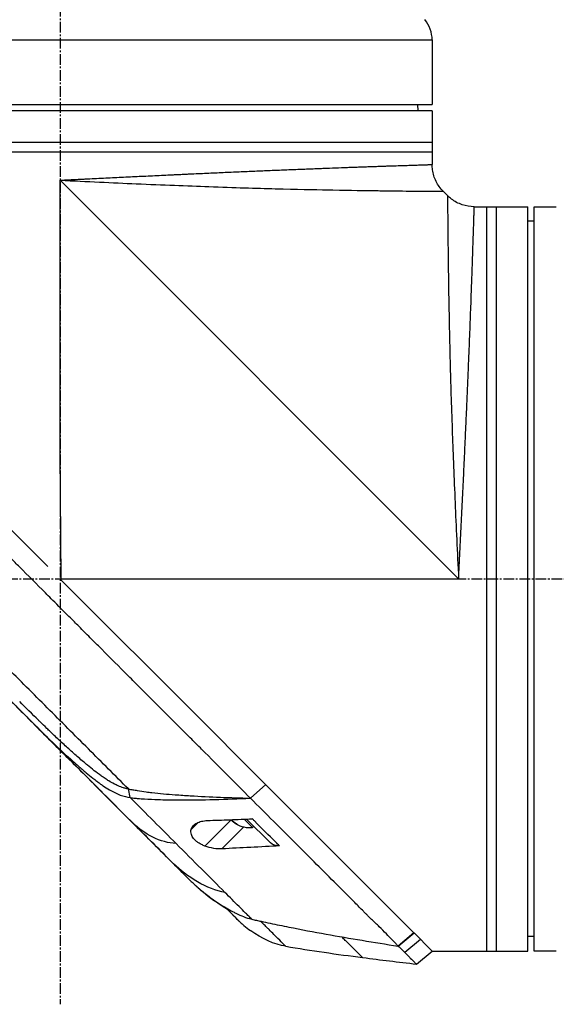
# Model space of a CAD drawing. Header units: millimetres. Extents: x 0 to 5219, y 0 to 2970.
# Tile 29 of 232: x 307 to 392, y 1483 to 1639. Entities that reach past the tile are written whole.
import ezdxf

# ---------------------------------------------------------------- set-up
doc = ezdxf.new("R2010")
doc.units = ezdxf.units.MM
doc.header["$LTSCALE"] = 0.2
doc.linetypes.add('CENTER2', pattern=[1.125, 0.75, -0.125, 0.125, -0.125])
doc.layers.add('02_Center Line', color=1, linetype='CENTER2')

# ---------------------------------------------------------------- blocks, each defined once
blk = doc.blocks.new('A$C9d85a397')
for p, q in [((-19.9, 895.14), (98.1, 895.14)), ((98.1, 895.14), (98.1, 884.9)), ((-19.9, 884.9), (98.1, 884.9)), ((98.1, 883.9), (-19.9, 883.9)), ((95.8, 884.9), (95.81, 883.9)), ((98.1, 883.9), (98.1, 875.39)), ((98.1, 878.9), (-19.9, 878.9)), ((-19.9, 877.4), (98.1, 877.4)), ((39.1, 829.7), (39.1, 872.9)), ((102.3, 809.7), (39.1, 872.9)), ((40.6, 872.83), (40.6, 872.83)), ((42.18, 872.75), (42.18, 872.75)), ((100.54, 870.46), (99.86, 871.14)), ((104.79, 868.7), (113.3, 868.7)), ((106.8, 750.7), (106.8, 868.7)), ((108.3, 750.7), (108.3, 868.7)), ((113.3, 750.7), (113.3, 868.7)), ((114.3, 750.7), (114.3, 868.7)), ((114.3, 868.7), (117.3, 868.7)), ((114.3, 866.4), (113.3, 866.41)), ((37.14, 811.66), (6.5, 842.3)), ((39.28, 809.53), (39.1, 829.7)), ((39.28, 809.52), (39.1, 809.7)), ((39.28, 809.53), (39.1, 809.7)), ((39.27, 809.7), (102.3, 809.7)), ((39.28, 809.52), (39.28, 809.53)), ((61.77, 787.03), (39.28, 809.52)), ((25.52, 796.11), (59.72, 761.9)), ((69.09, 779.71), (61.77, 787.03)), ((88.51, 760.29), (69.09, 779.71)), ((50.21, 775.02), (49.93, 776.39)), ((71.71, 777.09), (69.28, 774.94)), ((69.29, 774.92), (71.72, 777.08)), ((68.59, 775.64), (68.59, 775.64)), ((69.29, 774.92), (69.28, 774.94)), ((66.21, 771.48), (62.07, 767.34)), ((66.4, 771.3), (66.39, 771.28)), ((69.61, 770.28), (68.27, 771.62)), ((72.45, 767.87), (68.68, 771.63)), ((60.99, 771.09), (59.88, 769.98)), ((68.23, 770.38), (64.75, 766.9)), ((69.82, 770.49), (69.61, 770.28)), ((59.72, 761.9), (59.72, 761.9)), ((60.98, 760.7), (61.01, 760.72)), ((95.22, 753.58), (88.51, 760.29)), ((67.38, 755.53), (67.38, 755.53)), ((89.53, 754.73), (89.53, 754.73)), ((95.22, 753.58), (92.71, 751.48)), ((92.72, 751.49), (95.23, 753.57)), ((96.27, 752.53), (93.78, 750.46)), ((95.22, 753.58), (95.23, 753.57)), ((96.61, 752.19), (95.23, 753.57)), ((114.3, 753), (113.3, 752.99)), ((92.72, 751.49), (92.72, 751.49)), ((98.1, 750.7), (96.62, 752.18)), ((95.61, 748.63), (98.1, 750.7)), ((98.1, 750.7), (113.3, 750.7)), ((117.3, 750.7), (114.3, 750.7))]:
    blk.add_line(p, q)
for centre, radius, start, end in [((93.1, 895.14), 5, 0, 40), ((69.24, 774.78), 4.52, 239.666, 274.7607)]:
    blk.add_arc(centre, radius, start, end)
at = {"extrusion": (0, 0, -1)}
for centre, major_axis, ratio, start_param, end_param in [((35.09, 811.38), (2.1, 2.14), 0.047046, 2.123062, 2.123097), ((16, 805.61), (-62.48, 62.48), 0.000096, 1.878262, 1.948843), ((20.21, 805), (-60.21, 60.19), 0.000118, 2.092388, 2.238245), ((69.48, 774.54), (-3.19, -3.19), 0.316796, 0.080554, 0.144742), ((69.16, 774.86), (-3.19, -3.19), 0.948494, 5.955485, 6.202632), ((69.32, 774.7), (-3.19, -3.19), 0.948494, 5.955485, 6.202632), ((70.21, 773.81), (-3.03, -3.03), 0.316796, 6.1984, 6.367971), ((74.57, 770), (-2.12, -2.13), 0.723628, 5.609776, 6.285676), ((-222.52, 1044.18), (-290.94, 290.97), 0.00001, 3.386632, 3.42138), ((73.95, 781.13), (-10.42, 25.63), 0.82656, 4.179952, 4.245343)]:
    blk.add_ellipse(centre, major_axis=major_axis, ratio=ratio, start_param=start_param, end_param=end_param, dxfattribs=at)
for points, knots in [([(39.1, 872.9), (39.11, 872.9), (39.14, 872.9), (39.21, 872.91), (39.31, 872.91), (39.46, 872.92), (39.65, 872.93), (39.89, 872.94), (40.19, 872.95), (40.68, 872.98), (41.28, 873.01), (42.01, 873.04), (42.73, 873.08), (43.69, 873.13), (44.89, 873.19), (46.32, 873.26), (47.75, 873.33), (49.17, 873.4), (51.06, 873.49), (52.94, 873.58), (54.8, 873.67), (55.96, 873.72), (56.88, 873.77), (57.57, 873.8), (58.26, 873.83), (58.95, 873.87), (59.64, 873.9), (60.55, 873.94), (61.67, 873.99), (63, 874.05), (64.75, 874.13), (66.9, 874.22), (68.98, 874.31), (70.62, 874.38), (71.83, 874.44), (73.02, 874.49), (74.2, 874.53), (75.17, 874.57), (75.93, 874.6), (76.69, 874.63), (77.62, 874.67), (78.7, 874.71), (79.76, 874.75), (81.14, 874.81), (82.8, 874.87), (84.37, 874.93), (85.57, 874.97), (86.45, 875), (87.3, 875.03), (88.12, 875.06), (88.78, 875.08), (89.3, 875.1), (89.81, 875.12), (90.42, 875.14), (91.35, 875.17), (92.44, 875.21), (93.61, 875.24), (94.65, 875.28), (95.41, 875.3), (95.95, 875.32), (96.26, 875.33), (96.49, 875.34), (96.65, 875.34), (96.81, 875.35), (97.01, 875.35), (97.23, 875.36), (97.54, 875.37), (97.78, 875.38), (97.94, 875.38), (98.03, 875.38), (98.08, 875.38), (98.1, 875.39), (98.1, 875.39), (98.1, 875.39), (98.1, 875.39)], [-0.0000644, -0.0000644, -0.0000644, -0.0000644, -0.0000148, 0.0000348, 0.000134, 0.0003324, 0.0005308, 0.0007292, 0.001126, 0.0015228, 0.0023163, 0.0031099, 0.0039035, 0.0046971, 0.0062842, 0.0078714, 0.0094585, 0.0110457, 0.0126328, 0.0158071, 0.0173942, 0.0189814, 0.019775, 0.0205685, 0.0213621, 0.0221557, 0.0229493, 0.0237428, 0.02533, 0.0269171, 0.0285043, 0.0316786, 0.0348529, 0.03644, 0.0380272, 0.0396143, 0.0412015, 0.0427886, 0.0435822, 0.0443758, 0.0459629, 0.04755, 0.0491372, 0.0507243, 0.0538986, 0.0570729, 0.0586601, 0.0602472, 0.0618344, 0.0634215, 0.0650087, 0.0658022, 0.0665958, 0.068183, 0.0697701, 0.0729444, 0.0761187, 0.079293, 0.0824673, 0.0840544, 0.0856416, 0.0864352, 0.0872287, 0.0880223, 0.0888159, 0.090403, 0.0919902, 0.0951645, 0.0967516, 0.0983388, 0.0999259, 0.1007195, 0.1015131, 0.1015159, 0.1015159, 0.1015159, 0.1015159]), ([(99.86, 871.14), (99.4, 871.6), (99.01, 872.14), (98.44, 873.29), (98.25, 873.92), (98.12, 874.83), (98.1, 875.11), (98.1, 875.39)], [0, 0, 0, 0, 0.1945418, 0.1945418, 0.385603, 0.385603, 0.4694914, 0.4694914, 0.4694914, 0.4694914]), ([(39.1, 872.9), (43.37, 872.69), (47.41, 872.51), (51.17, 872.34), (55.38, 872.16), (59.23, 872.01), (62.69, 871.89), (66.71, 871.74), (70.2, 871.64), (73.22, 871.56), (76.57, 871.47), (79.33, 871.41), (81.61, 871.37), (81.87, 871.37), (82.12, 871.36), (82.36, 871.36), (85.21, 871.3), (87.47, 871.27), (89.29, 871.25), (89.47, 871.25), (89.64, 871.24), (89.82, 871.24), (92.04, 871.21), (93.74, 871.19), (95.06, 871.18), (95.15, 871.18), (95.24, 871.18), (95.33, 871.18), (95.99, 871.17), (96.59, 871.17), (97.13, 871.16), (97.48, 871.16), (98.07, 871.16), (98.64, 871.15), (98.67, 871.15), (98.69, 871.15), (98.72, 871.15), (99.19, 871.15), (99.42, 871.15), (99.55, 871.14), (99.77, 871.14), (99.86, 871.14), (99.86, 871.14), (99.86, 871.14), (99.86, 871.14), (99.86, 871.14)], [0, 0, 0, 0, 0.0513847, 0.0513847, 0.0513847, 0.1089687, 0.1089687, 0.1089687, 0.1757473, 0.1757473, 0.1757473, 0.25, 0.25, 0.25, 0.2549863, 0.2549863, 0.2549863, 0.3125, 0.3125, 0.3125, 0.3170092, 0.3170092, 0.3170092, 0.375, 0.375, 0.375, 0.3786541, 0.3786541, 0.3786541, 0.40625, 0.40625, 0.40625, 0.4375, 0.4375, 0.4375, 0.4390424, 0.4390424, 0.4390424, 0.46875, 0.46875, 0.46875, 0.5, 0.5, 0.5, 0.5000148, 0.5000148, 0.5000148, 0.5000148]), ([(100.54, 870.46), (100.54, 870.46), (100.54, 870.37), (100.54, 870.16), (100.55, 870.02), (100.55, 869.79), (100.55, 869.32), (100.55, 869.3), (100.55, 869.28), (100.55, 869.27), (100.56, 868.69), (100.56, 868.1), (100.56, 867.79), (100.57, 867.23), (100.57, 866.61), (100.58, 865.93), (100.58, 865.87), (100.58, 865.81), (100.58, 865.76), (100.59, 864.42), (100.61, 862.68), (100.64, 860.42), (100.64, 860.3), (100.64, 860.18), (100.65, 860.06), (100.67, 858.22), (100.7, 855.9), (100.76, 852.96), (100.76, 852.8), (100.76, 852.63), (100.77, 852.46), (100.81, 850.15), (100.87, 847.32), (100.96, 843.82), (101.03, 840.82), (101.14, 837.32), (101.28, 833.3), (101.29, 833.1), (101.3, 832.91), (101.3, 832.71), (101.42, 829.37), (101.57, 825.72), (101.74, 821.77), (101.9, 817.99), (102.09, 813.94), (102.3, 809.7)], [0.5000431, 0.5000431, 0.5000431, 0.5000431, 0.53125, 0.53125, 0.53125, 0.5614637, 0.5614637, 0.5614637, 0.5625, 0.5625, 0.5625, 0.59375, 0.59375, 0.59375, 0.6225557, 0.6225557, 0.6225557, 0.625, 0.625, 0.625, 0.6844623, 0.6844623, 0.6844623, 0.6875, 0.6875, 0.6875, 0.7466289, 0.7466289, 0.7466289, 0.75, 0.75, 0.75, 0.8157706, 0.8157706, 0.8157706, 0.8722986, 0.8722986, 0.8722986, 0.875, 0.875, 0.875, 0.9388377, 0.9388377, 0.9388377, 1, 1, 1, 1]), ([(104.79, 868.7), (104.14, 868.7), (103.48, 868.81), (102.26, 869.22), (101.68, 869.52), (100.95, 870.08), (100.74, 870.26), (100.54, 870.46)], [0, 0, 0, 0, 0.1945418, 0.1945418, 0.385603, 0.385603, 0.4694914, 0.4694914, 0.4694914, 0.4694914]), ([(102.3, 809.7), (102.31, 809.82), (102.31, 809.94), (102.32, 810.06), (102.32, 810.19), (102.33, 810.31), (102.34, 810.43), (102.35, 810.67), (102.36, 810.91), (102.37, 811.16), (102.39, 811.64), (102.42, 812.12), (102.44, 812.61), (102.47, 813.09), (102.49, 813.57), (102.51, 814.05), (102.54, 814.53), (102.56, 815.01), (102.59, 815.49), (102.63, 816.45), (102.68, 817.4), (102.73, 818.35), (102.78, 819.3), (102.82, 820.24), (102.87, 821.19), (102.91, 822.13), (102.96, 823.06), (103, 824), (103.05, 824.93), (103.09, 825.86), (103.14, 826.79), (103.16, 827.25), (103.18, 827.71), (103.2, 828.17), (103.22, 828.63), (103.24, 829.09), (103.27, 829.55), (103.31, 830.47), (103.35, 831.37), (103.39, 832.26), (103.43, 833.16), (103.47, 834.04), (103.51, 834.91), (103.55, 835.78), (103.59, 836.64), (103.62, 837.48), (103.66, 838.33), (103.7, 839.16), (103.73, 839.99), (103.77, 840.81), (103.8, 841.63), (103.84, 842.43), (103.87, 843.23), (103.9, 844.02), (103.93, 844.8), (103.95, 845.19), (103.96, 845.57), (103.98, 845.95), (104, 846.34), (104.01, 846.72), (104.03, 847.09), (104.06, 847.85), (104.08, 848.58), (104.11, 849.3), (104.14, 850.01), (104.17, 850.71), (104.19, 851.39), (104.22, 852.07), (104.24, 852.74), (104.27, 853.38), (104.29, 854.03), (104.31, 854.65), (104.34, 855.26), (104.36, 855.88), (104.38, 856.47), (104.4, 857.04), (104.42, 857.62), (104.44, 858.18), (104.46, 858.72), (104.47, 858.99), (104.48, 859.25), (104.49, 859.51), (104.5, 859.77), (104.5, 860.03), (104.51, 860.28), (104.53, 860.78), (104.55, 861.26), (104.56, 861.71), (104.58, 862.17), (104.59, 862.6), (104.6, 863.01), (104.62, 863.43), (104.63, 863.82), (104.64, 864.18), (104.65, 864.55), (104.67, 864.9), (104.68, 865.22), (104.69, 865.55), (104.7, 865.85), (104.71, 866.13), (104.71, 866.42), (104.72, 866.68), (104.73, 866.91), (104.74, 867.15), (104.74, 867.36), (104.75, 867.56), (104.76, 867.75), (104.76, 867.91), (104.77, 868.06), (104.77, 868.2), (104.77, 868.32), (104.78, 868.41), (104.78, 868.51), (104.78, 868.58), (104.78, 868.63), (104.78, 868.65), (104.78, 868.67), (104.78, 868.68), (104.79, 868.69), (104.79, 868.7), (104.79, 868.7), (104.79, 868.7), (104.79, 868.7), (104.79, 868.7)], [-0.00006369, -0.00006369, -0.00006369, -0.00006369, 0.00029651, 0.00029651, 0.00029651, 0.00065671, 0.00065671, 0.00065671, 0.00137712, 0.00137712, 0.00137712, 0.00281792, 0.00281792, 0.00281792, 0.00425873, 0.00425873, 0.00425873, 0.00569954, 0.00569954, 0.00569954, 0.00858115, 0.00858115, 0.00858115, 0.01146277, 0.01146277, 0.01146277, 0.01434438, 0.01434438, 0.01434438, 0.017226, 0.017226, 0.017226, 0.0186668, 0.0186668, 0.0186668, 0.02010761, 0.02010761, 0.02010761, 0.02298922, 0.02298922, 0.02298922, 0.02587084, 0.02587084, 0.02587084, 0.02875245, 0.02875245, 0.02875245, 0.03163407, 0.03163407, 0.03163407, 0.03451568, 0.03451568, 0.03451568, 0.0373973, 0.0373973, 0.0373973, 0.0388381, 0.0388381, 0.0388381, 0.04027891, 0.04027891, 0.04027891, 0.04316053, 0.04316053, 0.04316053, 0.04604214, 0.04604214, 0.04604214, 0.04892569, 0.04892569, 0.04892569, 0.05180537, 0.05180537, 0.05180537, 0.05468698, 0.05468698, 0.05468698, 0.0575686, 0.0575686, 0.0575686, 0.0590094, 0.0590094, 0.0590094, 0.06045021, 0.06045021, 0.06045021, 0.06333183, 0.06333183, 0.06333183, 0.06621344, 0.06621344, 0.06621344, 0.06909505, 0.06909505, 0.06909505, 0.07197667, 0.07197667, 0.07197667, 0.07485819, 0.07485819, 0.07485819, 0.0777399, 0.0777399, 0.0777399, 0.08062151, 0.08062151, 0.08062151, 0.08350313, 0.08350313, 0.08350313, 0.08638474, 0.08638474, 0.08638474, 0.08926636, 0.08926636, 0.08926636, 0.09070485, 0.09070485, 0.09070485, 0.09214797, 0.09214797, 0.09214797, 0.09214861, 0.09214861, 0.09214861, 0.09214861]), ([(117.3, 868.7), (117.36, 868.7), (117.41, 868.7), (117.47, 868.7), (117.52, 868.7), (117.57, 868.7), (117.61, 868.7), (117.66, 868.7), (117.69, 868.7), (117.72, 868.7), (117.75, 868.7), (117.78, 868.7), (117.79, 868.7), (117.8, 868.7), (117.8, 868.7), (117.8, 868.7), (117.8, 868.7), (117.8, 868.7), (117.8, 868.7)], [0, 0, 0, 0, 0.1074676, 0.1074676, 0.1074676, 0.2149351, 0.2149351, 0.2149351, 0.3224051, 0.3224051, 0.3224051, 0.4298767, 0.4298767, 0.4298767, 0.5, 0.5, 0.5, 0.5001155, 0.5001155, 0.5001155, 0.5001155]), ([(69.28, 774.94), (68.12, 776.11), (66.84, 777.39), (65.45, 778.78), (64.33, 779.91), (63.02, 781.21), (61.51, 782.72), (61.33, 782.9), (60.95, 783.28), (60.36, 783.87), (60.11, 784.11), (59.83, 784.4), (59.51, 784.71), (58.69, 785.54), (58.01, 786.21), (57.5, 786.72), (56.43, 787.78), (55.08, 789.14), (53.43, 790.79), (52.63, 791.59), (51.83, 792.39), (51.04, 793.18), (50.46, 793.76), (49.89, 794.34), (49.31, 794.91), (47.94, 796.29), (46.55, 797.68), (45.17, 799.06), (44.67, 799.57), (44.07, 800.16), (43.38, 800.85), (42.57, 801.67), (41.95, 802.28), (41.54, 802.7), (41.28, 802.96), (41.1, 803.14), (41, 803.24), (40.3, 803.93), (39.61, 804.63), (38.91, 805.33), (37.98, 806.27), (37.28, 806.96), (36.82, 807.42), (36.8, 807.44), (36.78, 807.47), (36.76, 807.49), (35.39, 808.86), (34.02, 810.22), (32.64, 811.6), (32.41, 811.83), (32.19, 812.05), (31.97, 812.28), (30.68, 813.56), (29.51, 814.74), (28.47, 815.77), (28.19, 816.05), (27.73, 816.51), (27.07, 817.17), (26.86, 817.38), (26.63, 817.6), (26.39, 817.85), (25.52, 818.71), (24.83, 819.4), (24.32, 819.92), (22.79, 821.44), (21.42, 822.81), (20.2, 824.03), (19.46, 824.76), (18.67, 825.55), (17.83, 826.39), (17.28, 826.94), (16.71, 827.51), (16.13, 828.1), (15.45, 828.77), (14.78, 829.45), (14.11, 830.11), (13.44, 830.78), (12.78, 831.45), (12.12, 832.11), (11.72, 832.51), (11.33, 832.9), (10.97, 833.27), (9.89, 834.34), (8.97, 835.27), (8.18, 836.05), (6.95, 837.29), (5.66, 838.57), (4.35, 839.89)], [-1, -1, -1, -1, -0.9375, -0.9375, -0.9375, -0.875, -0.875, -0.875, -0.8528979, -0.8528979, -0.8528979, -0.84375, -0.84375, -0.84375, -0.8125, -0.8125, -0.8125, -0.75, -0.75, -0.75, -0.7138981, -0.7138981, -0.7138981, -0.6875, -0.6875, -0.6875, -0.625, -0.625, -0.625, -0.5982143, -0.5982143, -0.5982143, -0.5763525, -0.5763525, -0.5763525, -0.5625, -0.5625, -0.5625, -0.53125, -0.53125, -0.53125, -0.5, -0.5, -0.5, -0.4990096, -0.4990096, -0.4990096, -0.4375, -0.4375, -0.4375, -0.4283694, -0.4283694, -0.4283694, -0.375, -0.375, -0.375, -0.3512462, -0.3512462, -0.3512462, -0.34375, -0.34375, -0.34375, -0.3125, -0.3125, -0.3125, -0.25, -0.25, -0.25, -0.2121786, -0.2121786, -0.2121786, -0.1875, -0.1875, -0.1875, -0.15625, -0.15625, -0.15625, -0.125, -0.125, -0.125, -0.1091039, -0.1091039, -0.1091039, -0.0625, -0.0625, -0.0625, 0, 0, 0, 0]), ([(49.93, 776.39), (47.84, 778.48), (45.72, 780.6), (43.57, 782.75), (41.42, 784.9), (39.25, 787.07), (37.06, 789.26), (34.87, 791.45), (32.67, 793.65), (30.46, 795.86), (29.36, 796.96), (28.26, 798.06), (27.15, 799.17), (26.04, 800.28), (24.92, 801.4), (23.84, 802.48), (22.76, 803.56), (21.72, 804.6), (20.67, 805.64), (18.68, 807.64), (16.67, 809.65), (14.7, 811.62), (13.19, 813.13), (11.69, 814.63), (10.2, 816.12), (8.72, 817.6), (7.25, 819.07), (5.8, 820.52)], [0, 0, 0, 0, 0.1448174, 0.1448174, 0.1448174, 0.2896349, 0.2896349, 0.2896349, 0.4344523, 0.4344523, 0.4344523, 0.506861, 0.506861, 0.506861, 0.5792697, 0.5792697, 0.5792697, 0.6516784, 0.6516784, 0.6516784, 0.7896349, 0.7896349, 0.7896349, 0.8948175, 0.8948175, 0.8948175, 1, 1, 1, 1]), ([(25.52, 796.11), (27.08, 794.54), (28.65, 792.97), (30.61, 791.02), (31, 790.62), (32.02, 789.6), (32.57, 789.05), (33.45, 788.18), (33.74, 787.88), (34.19, 787.43), (34.33, 787.29), (34.62, 787), (34.77, 786.86), (34.91, 786.71)], [-1.142804, -1.142804, -1.142804, -1.142804, -0.592912, -0.592912, -0.45543, -0.45543, -0.23364, -0.23364, -0.121763, -0.121763, -0.062324, -0.062324, -0.00003, -0.00003, -0.00003, -0.00003]), ([(49.93, 776.39), (49.84, 776.41), (49.74, 776.42), (49.56, 776.46), (49.46, 776.49), (49.3, 776.53), (49.23, 776.55), (48.88, 776.66), (48.6, 776.77), (48.11, 776.98), (47.9, 777.07), (47.4, 777.33), (47.1, 777.5), (46.72, 777.73), (46.63, 777.78), (46.34, 777.96), (46.14, 778.1), (45.82, 778.32), (45.7, 778.4), (44.86, 779), (44.14, 779.57), (43.21, 780.34), (43, 780.52), (42.26, 781.14), (41.75, 781.59), (40.72, 782.5), (40.22, 782.96), (39.19, 783.9), (38.67, 784.39), (37.95, 785.07), (37.75, 785.27), (37.37, 785.63), (37.18, 785.81), (36.57, 786.39), (36.24, 786.72), (35.89, 787.06), (35.77, 787.18), (34.73, 788.19), (33.56, 789.36), (32.68, 790.24)], [-1.416337, -1.416337, -1.416337, -1.416337, -1.398932, -1.398932, -1.380652, -1.380652, -1.367794, -1.367794, -1.313038, -1.313038, -1.272781, -1.272781, -1.213268, -1.213268, -1.196077, -1.196077, -1.154545, -1.154545, -1.130465, -1.130465, -0.980623, -0.980623, -0.935487, -0.935487, -0.825371, -0.825371, -0.71547, -0.71547, -0.6014, -0.6014, -0.556109, -0.556109, -0.516092, -0.516092, -0.424444, -0.424444, -0.373187, -0.373187, 0, 0, 0, 0]), ([(34.91, 786.71), (36.57, 785.05), (38.25, 783.41), (40.2, 781.62), (40.43, 781.41), (41.08, 780.82), (41.51, 780.44), (42.16, 779.87), (42.36, 779.69), (42.78, 779.33), (42.99, 779.15), (43.56, 778.68), (43.91, 778.4), (44.48, 777.95), (44.69, 777.79), (45.06, 777.51), (45.22, 777.39), (45.56, 777.15), (45.73, 777.03), (46.23, 776.69), (46.57, 776.47), (47.48, 775.94), (48.04, 775.65), (49.14, 775.24), (49.77, 775.08), (50.21, 775.02)], [0, 0, 0, 0, 0.704884, 0.704884, 0.798881, 0.798881, 0.96881, 0.96881, 1.049234, 1.049234, 1.129494, 1.129494, 1.263271, 1.263271, 1.33961, 1.33961, 1.39992, 1.39992, 1.461242, 1.461242, 1.58275, 1.58275, 1.779675, 1.779675, 1.957146, 1.957146, 1.957146, 1.957146]), ([(50.72, 770.9), (48.23, 773.4), (45.64, 775.99), (42.99, 778.63), (40.35, 781.28), (37.64, 783.98), (34.91, 786.71)], [0, 0, 0, 0, 0.5000002, 0.5000002, 0.5000002, 0.9999991, 0.9999991, 0.9999991, 0.9999991]), ([(49.93, 776.39), (50.16, 776.35), (50.4, 776.31), (50.86, 776.23), (51.08, 776.19), (51.8, 776.07), (52.27, 776), (53.05, 775.9), (53.35, 775.86), (54.89, 775.68), (56.11, 775.57), (58.13, 775.43), (58.93, 775.37), (62.89, 775.13), (66.13, 775.02), (69.28, 774.94)], [-2.328232, -2.328232, -2.328232, -2.328232, -2.236921, -2.236921, -2.146631, -2.146631, -1.979175, -1.979175, -1.86867, -1.86867, -1.427637, -1.427637, -1.135586, -1.135586, -0.000019, -0.000019, -0.000019, -0.000019]), ([(50.21, 775.02), (50.3, 775.01), (50.47, 774.99), (50.53, 774.98), (50.54, 774.98), (50.7, 774.96), (50.82, 774.95), (50.97, 774.94), (51.01, 774.93), (51.13, 774.92), (51.23, 774.91), (51.44, 774.9), (51.56, 774.89), (51.85, 774.86), (52.01, 774.85), (52.27, 774.83), (52.36, 774.83), (53.2, 774.77), (53.93, 774.74), (55.15, 774.7), (55.63, 774.68), (56.67, 774.67), (57.25, 774.66), (59.7, 774.65), (61.68, 774.68), (65.44, 774.77), (67.34, 774.84), (69.29, 774.92)], [-2.292528, -2.292528, -2.292528, -2.292528, -2.286102, -2.286102, -2.268778, -2.268778, -2.21392, -2.21392, -2.200352, -2.200352, -2.166284, -2.166284, -2.122718, -2.122718, -2.066862, -2.066862, -2.035032, -2.035032, -1.780722, -1.780722, -1.611184, -1.611184, -1.416336, -1.416336, -0.709611, -0.709611, -0.000052, -0.000052, -0.000052, -0.000052]), ([(92.71, 751.48), (92.64, 751.55), (92.57, 751.63), (92.51, 751.71), (92.47, 751.74), (92.44, 751.78), (92.4, 751.82), (92.37, 751.86), (92.33, 751.89), (92.29, 751.93), (92.14, 752.09), (91.99, 752.24), (91.83, 752.41), (91.52, 752.73), (91.19, 753.08), (90.84, 753.44), (90.49, 753.8), (90.11, 754.17), (89.72, 754.55), (89.33, 754.93), (88.92, 755.32), (88.5, 755.72), (88.29, 755.93), (88.07, 756.14), (87.86, 756.35), (87.75, 756.45), (87.64, 756.56), (87.53, 756.67), (87.42, 756.78), (87.31, 756.89), (87.2, 757), (86.76, 757.45), (86.31, 757.9), (85.85, 758.37), (84.92, 759.3), (83.94, 760.28), (82.93, 761.29), (80.9, 763.32), (78.72, 765.5), (76.43, 767.79), (75.29, 768.93), (74.12, 770.1), (72.93, 771.29), (71.74, 772.48), (70.53, 773.7), (69.29, 774.92)], [0, 0, 0, 0, 0.015625, 0.015625, 0.015625, 0.023438, 0.023438, 0.023438, 0.03125, 0.03125, 0.03125, 0.0625, 0.0625, 0.0625, 0.125, 0.125, 0.125, 0.1875, 0.1875, 0.1875, 0.25, 0.25, 0.25, 0.28125, 0.28125, 0.28125, 0.296875, 0.296875, 0.296875, 0.3125, 0.3125, 0.3125, 0.375, 0.375, 0.375, 0.5, 0.5, 0.5, 0.75, 0.75, 0.75, 0.875, 0.875, 0.875, 1, 1, 1, 1]), ([(59.88, 769.98), (59.94, 770.19), (60.05, 770.38), (60.35, 770.72), (60.54, 770.87), (61, 771.11), (61.25, 771.2), (61.81, 771.33), (62.12, 771.38), (62.44, 771.39)], [-0.4713906, -0.4713906, -0.4713906, -0.4713906, -0.3552717, -0.3552717, -0.2348479, -0.2348479, -0.1171972, -0.1171972, 0, 0, 0, 0]), ([(62.44, 771.39), (63.64, 771.43), (64.81, 771.48), (67.18, 771.57), (68.4, 771.62), (69.58, 771.67)], [0.000001, 0.000001, 0.000001, 0.000001, 0.4349359, 0.4349359, 0.8581097, 0.8581097, 0.8581097, 0.8581097]), ([(73.88, 767.37), (73.69, 767.56), (73.49, 767.76), (73.3, 767.95), (72.2, 769.05), (71.07, 770.18), (69.93, 771.32), (69.81, 771.44), (69.7, 771.55), (69.58, 771.67)], [0, 0, 0, 0, 0.000971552, 0.000971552, 0.000971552, 0.006478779, 0.006478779, 0.006478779, 0.007034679, 0.007034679, 0.007034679, 0.007034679]), ([(57.1, 764.52), (56.1, 765.52), (55.06, 766.56), (53.99, 767.63), (52.93, 768.7), (51.83, 769.79), (50.72, 770.9)], [0, 0, 0, 0, 0.5, 0.5, 0.5, 1, 1, 1, 1]), ([(62.07, 767.34), (61.88, 767.41), (61.7, 767.49), (61.36, 767.66), (61.21, 767.75), (60.91, 767.95), (60.77, 768.05), (60.5, 768.29), (60.38, 768.41), (60.11, 768.75), (59.99, 768.95), (59.87, 769.31), (59.84, 769.46), (59.83, 769.73), (59.85, 769.86), (59.88, 769.98)], [0.000001, 0.000001, 0.000001, 0.000001, 0.0601566, 0.0601566, 0.1139936, 0.1139936, 0.1696633, 0.1696633, 0.2316702, 0.2316702, 0.3255714, 0.3255714, 0.3976261, 0.3976261, 0.463731, 0.463731, 0.463731, 0.463731]), ([(65.24, 759.99), (64.06, 761.17), (62.8, 762.43), (61.5, 763.73), (60.2, 765.02), (58.86, 766.37), (57.48, 767.75)], [-1, -1, -1, -1, -0.5, -0.5, -0.5, 0, 0, 0, 0]), ([(64.75, 766.9), (64.35, 766.88), (63.91, 766.9), (62.96, 767.05), (62.49, 767.17), (62.07, 767.34)], [-0.2620253, -0.2620253, -0.2620253, -0.2620253, -0.1363366, -0.1363366, 0, 0, 0, 0]), ([(73.88, 767.37), (72.6, 767.3), (70.8, 767.21), (67.73, 767.05), (66.27, 766.98), (64.75, 766.9)], [0.000001, 0.000001, 0.000001, 0.000001, 0.4628328, 0.4628328, 0.9589294, 0.9589294, 0.9589294, 0.9589294]), ([(59.73, 761.9), (59.93, 761.69), (60.14, 761.5), (60.57, 761.11), (60.78, 760.92), (61, 760.73)], [-0.1726595, -0.1726595, -0.1726595, -0.1726595, -0.0863353, -0.0863353, 0, 0, 0, 0]), ([(65.56, 757.36), (65.14, 757.6), (64.72, 757.86), (64.31, 758.13), (63.14, 758.9), (62.03, 759.76), (60.98, 760.7)], [-0.5706772, -0.5706772, -0.5706772, -0.5706772, -0.4232454, -0.4232454, -0.4232454, 0, 0, 0, 0]), ([(61, 760.73), (61.28, 760.49), (61.57, 760.25), (62.15, 759.78), (62.44, 759.55), (63.04, 759.1), (63.35, 758.88), (63.96, 758.46), (64.27, 758.25), (64.58, 758.05)], [-0.4459231, -0.4459231, -0.4459231, -0.4459231, -0.3352187, -0.3352187, -0.2236271, -0.2236271, -0.1112915, -0.1112915, -0.0000001, -0.0000001, -0.0000001, -0.0000001]), ([(69.49, 755.74), (69.33, 755.9), (69.17, 756.06), (69.01, 756.22), (68.84, 756.39), (68.68, 756.55), (68.51, 756.72), (68.17, 757.06), (67.83, 757.4), (67.47, 757.76), (66.76, 758.47), (66.01, 759.22), (65.24, 759.99)], [-1, -1, -1, -1, -0.875, -0.875, -0.875, -0.75, -0.75, -0.75, -0.5, -0.5, -0.5, 0, 0, 0, 0]), ([(64.58, 758.05), (65.36, 757.55), (66.06, 757.15), (66.68, 756.84), (66.77, 756.79), (66.86, 756.75), (66.95, 756.7), (67.37, 756.5), (67.79, 756.31), (68.2, 756.15), (68.59, 756), (69.03, 755.86), (69.49, 755.74)], [-1, -1, -1, -1, -0.5653341, -0.5653341, -0.5653341, -0.5, -0.5, -0.5, -0.25, -0.25, -0.25, 0, 0, 0, 0]), ([(65.33, 757.58), (65.77, 757.14), (66.16, 756.76), (66.98, 755.94), (67.3, 755.61), (67.37, 755.55)], [0.8183013, 0.8183013, 0.8183013, 0.8183013, 1.1911256, 1.1911256, 1.7900605, 1.7900605, 1.7900605, 1.7900605]), ([(66.51, 756.41), (66.61, 756.31), (66.7, 756.21), (66.79, 756.13), (66.96, 755.96), (67.1, 755.82), (67.18, 755.73)], [0, 0, 0, 0, 0.336695, 0.336695, 0.336695, 1, 1, 1, 1]), ([(67.4, 755.52), (67.4, 755.52), (67.4, 755.52), (67.4, 755.51), (67.4, 755.51), (67.41, 755.51), (67.41, 755.5), (67.42, 755.5), (67.42, 755.49), (67.43, 755.48), (67.44, 755.48), (67.45, 755.46), (67.46, 755.46), (67.49, 755.43), (67.51, 755.41), (67.58, 755.34), (67.64, 755.29), (67.86, 755.08), (68.04, 754.92), (68.56, 754.48), (68.92, 754.2), (69.28, 753.94)], [0, 0, 0, 0, 0.0037207, 0.0037207, 0.0062095, 0.0062095, 0.0083603, 0.0083603, 0.0107968, 0.0107968, 0.0129836, 0.0129836, 0.0165297, 0.0165297, 0.0242728, 0.0242728, 0.0474725, 0.0474725, 0.1170629, 0.1170629, 0.2528079, 0.2528079, 0.2528079, 0.2528079]), ([(69.49, 755.74), (69.62, 755.71), (69.74, 755.68), (69.86, 755.65), (69.98, 755.62), (70.1, 755.6), (70.23, 755.57), (70.47, 755.51), (70.71, 755.46), (70.96, 755.41), (71.45, 755.3), (71.94, 755.2), (72.43, 755.1), (73.41, 754.9), (74.39, 754.7), (75.37, 754.5), (77.34, 754.11), (79.31, 753.74), (81.28, 753.38), (85.08, 752.7), (88.89, 752.08), (92.71, 751.48)], [0, 0, 0, 0, 0.015912, 0.015912, 0.015912, 0.031824, 0.031824, 0.031824, 0.0636481, 0.0636481, 0.0636481, 0.1272961, 0.1272961, 0.1272961, 0.2545922, 0.2545922, 0.2545922, 0.5091845, 0.5091845, 0.5091845, 1, 1, 1, 1]), ([(74.87, 751.45), (74.87, 751.45), (74.86, 751.46), (74.85, 751.47), (74.84, 751.48), (74.82, 751.5), (74.79, 751.53), (74.74, 751.58), (74.66, 751.66), (74.55, 751.77), (74.34, 751.98), (74.03, 752.29), (73.64, 752.68), (73.25, 753.07), (72.77, 753.55), (72.23, 754.09), (72.16, 754.16), (72.09, 754.23), (72.02, 754.3), (71.99, 754.33), (71.95, 754.37), (71.92, 754.4), (71.88, 754.44), (71.85, 754.47), (71.81, 754.51), (71.67, 754.65), (71.52, 754.8), (71.37, 754.95), (71.21, 755.11), (71.06, 755.26), (70.9, 755.42)], [0, 0, 0, 0, 0.0488509, 0.0488509, 0.0488509, 0.1122608, 0.1122608, 0.1122608, 0.2390807, 0.2390807, 0.2390807, 0.4927204, 0.4927204, 0.4927204, 0.7463601, 0.7463601, 0.7463601, 0.7780651, 0.7780651, 0.7780651, 0.7939176, 0.7939176, 0.7939176, 0.80977, 0.80977, 0.80977, 0.87318, 0.87318, 0.87318, 0.9363273, 0.9363273, 0.9363273, 0.9363273]), ([(87.08, 749.67), (87.08, 749.67), (87.08, 749.67), (87.06, 749.69), (87.04, 749.71), (86.98, 749.77), (86.92, 749.83), (86.68, 750.07), (86.44, 750.3), (85.83, 750.9), (85.46, 751.27), (84.97, 751.75), (84.92, 751.81), (84.84, 751.89), (84.81, 751.92), (84.75, 751.98), (84.72, 752.01), (84.57, 752.15), (84.45, 752.27), (84.15, 752.57), (83.96, 752.75), (83.77, 752.94)], [0.5009551, 0.5009551, 0.5009551, 0.5009551, 0.53125, 0.53125, 0.5624999, 0.5624999, 0.6249999, 0.6249999, 0.7499999, 0.7499999, 0.8749999, 0.8749999, 0.8906249, 0.8906249, 0.8984374, 0.8984374, 0.9062499, 0.9062499, 0.9374999, 0.9374999, 0.9830788, 0.9830788, 0.9830788, 0.9830788]), ([(92.71, 751.48), (92.71, 751.48), (92.71, 751.48), (92.72, 751.49), (92.72, 751.49), (92.72, 751.49)], [0.0000000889, 0.0000000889, 0.0000000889, 0.0000000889, 0.0002019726, 0.0002019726, 0.0002833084, 0.0002833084, 0.0002833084, 0.0002833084]), ([(92.72, 751.49), (92.92, 751.31), (93.1, 751.13), (93.28, 750.96), (93.36, 750.87), (93.45, 750.79), (93.53, 750.71), (93.57, 750.66), (93.61, 750.62), (93.65, 750.58), (93.67, 750.56), (93.7, 750.54), (93.72, 750.52), (93.74, 750.5), (93.76, 750.48), (93.78, 750.46)], [-1, -1, -1, -1, -0.5, -0.5, -0.5, -0.25, -0.25, -0.25, -0.125, -0.125, -0.125, -0.0625, -0.0625, -0.0625, 0, 0, 0, 0]), ([(93.78, 750.46), (93.86, 750.38), (93.94, 750.3), (94.02, 750.22), (94.09, 750.14), (94.17, 750.07), (94.24, 750), (94.38, 749.85), (94.52, 749.72), (94.64, 749.59), (94.89, 749.35), (95.09, 749.15), (95.24, 749), (95.39, 748.84), (95.5, 748.74), (95.56, 748.68), (95.59, 748.65), (95.6, 748.64), (95.61, 748.63), (95.61, 748.63), (95.61, 748.63), (95.61, 748.63)], [-1, -1, -1, -1, -0.9375, -0.9375, -0.9375, -0.875, -0.875, -0.875, -0.75, -0.75, -0.75, -0.5, -0.5, -0.5, -0.25, -0.25, -0.25, -0.125, -0.125, -0.125, -0.1093435, -0.1093435, -0.1093435, -0.1093435]), ([(117.8, 750.7), (117.8, 750.7), (117.79, 750.7), (117.77, 750.7), (117.75, 750.7), (117.73, 750.7), (117.69, 750.7), (117.66, 750.7), (117.61, 750.7), (117.57, 750.7), (117.52, 750.7), (117.46, 750.7), (117.41, 750.7), (117.37, 750.7), (117.34, 750.7), (117.3, 750.7)], [0.5001155, 0.5001155, 0.5001155, 0.5001155, 0.6074676, 0.6074676, 0.6074676, 0.7149351, 0.7149351, 0.7149351, 0.8224051, 0.8224051, 0.8224051, 0.9298767, 0.9298767, 0.9298767, 1, 1, 1, 1])]:
    blk.add_open_spline(points, degree=3, knots=knots)
for points in [[(104.79, 868.7), (104.79, 868.7), (104.79, 868.7), (104.79, 868.7)], [(36.46, 785.14), (35.64, 785.96), (35.05, 786.57), (34.92, 786.71)], [(36.46, 785.14), (38.58, 783.04), (40.66, 780.97), (42.74, 778.89)], [(45.26, 776.37), (45.41, 776.21), (45.56, 776.06), (45.71, 775.91)], [(45.71, 775.91), (45.71, 775.91), (45.7, 775.92), (45.7, 775.92)], [(57.48, 767.75), (55.08, 767.8), (52.3, 769.32), (50.72, 770.9)], [(65.24, 759.99), (62.51, 760.43), (59.07, 762.55), (57.1, 764.52)], [(66.44, 756.48), (66.46, 756.45), (66.48, 756.43), (66.51, 756.41)], [(67.18, 755.73), (67.29, 755.62), (67.37, 755.55), (67.38, 755.53)], [(67.38, 755.53), (67.38, 755.53), (67.38, 755.54), (67.37, 755.55)], [(67.4, 755.52), (67.39, 755.52), (67.39, 755.53), (67.38, 755.53)], [(69.32, 753.92), (69.31, 753.92), (69.3, 753.93), (69.28, 753.94)], [(74.87, 751.45), (73.1, 751.69), (71.03, 752.7), (69.32, 753.92)], [(74.87, 751.45), (78.92, 750.77), (83, 750.19), (87.08, 749.67)], [(87.08, 749.67), (89.92, 749.3), (92.76, 748.96), (95.61, 748.63)], [(98.1, 750.7), (98.1, 750.7), (98.1, 750.7), (98.1, 750.7)]]:
    blk.add_open_spline(points, degree=3)
at = {"layer": '02_Center Line', "ltscale": 11.288275}
for p, q in [((39.1, 1438.98), (39.1, 742.26)), ((-45.52, 809.7), (291.78, 809.7))]:
    blk.add_line(p, q, dxfattribs=at)

msp = doc.modelspace()

# ---------------------------------------------------------------- block references
msp.add_blockref('A$C9d85a397', (274.157, 740.896))

doc.saveas('drawing.dxf')
